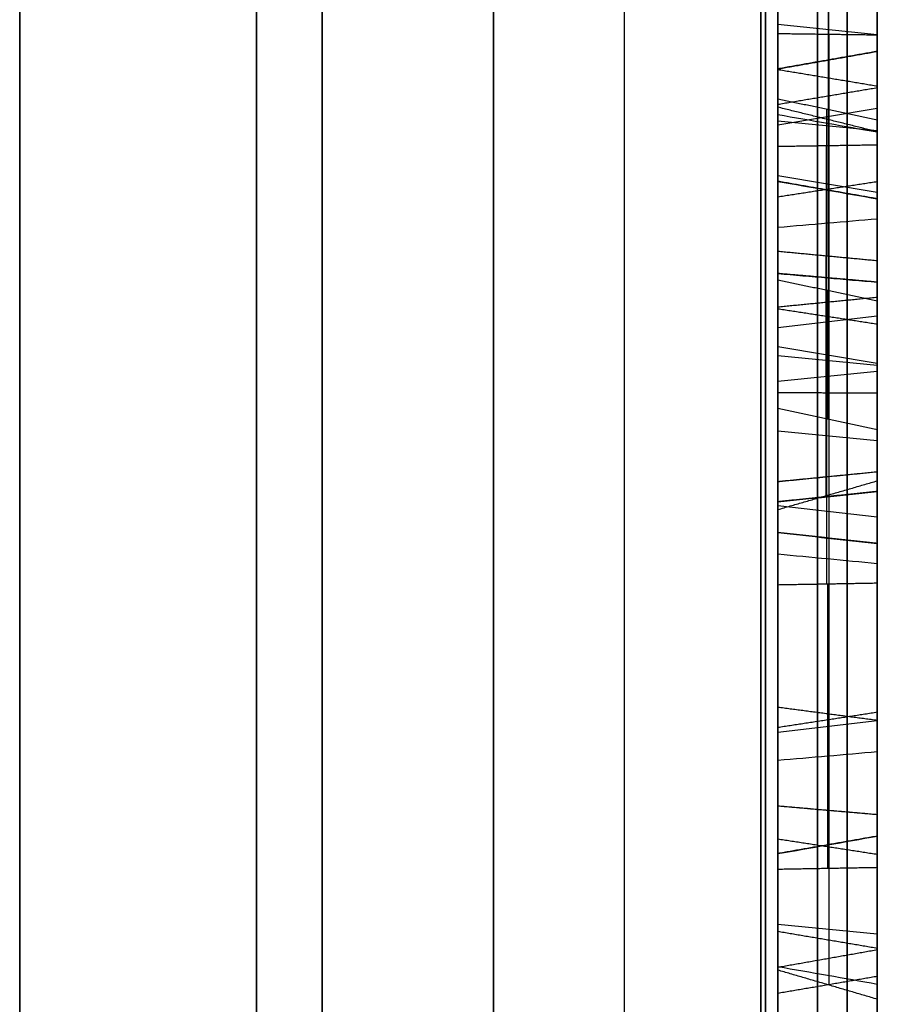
# Model space of a CAD drawing. Header units: millimetres. Extents: x 0 to 290, y -65 to 65.
# Tile 229 of 256: x 239.84 to 242, y 21.78 to 24.25. Entities that reach past the tile are written whole.
import ezdxf

# ---------------------------------------------------------------- set-up
doc = ezdxf.new("R2010")
doc.units = ezdxf.units.MM
doc.layers.add('Layer 01', color=7, linetype='Continuous', true_color=0x000000)

# ---------------------------------------------------------------- blocks, each defined once
blk = doc.blocks.new('Block 01')
at = {"layer": 'Layer 01'}
for p, q in [((239.8438, 13.8082, -36.9274), (239.8438, 35.2853, -36.9274)), ((239.8438, 13.8082, 36.9274), (239.8438, 35.2853, 36.9274)), ((242, 33.6033, 37.0708), (242, 16.0966, 37.0708)), ((241.8782, 23.9988, -33.6536), (241.8782, 25.766, -36.0245)), ((241.8768, 24.48, -36.9725), (241.8768, 23.5403, -33.978)), ((241.8775, 24.2132, -37.1492), (241.8775, 24.4801, -36.9725)), ((241.75, 24.4699, -39.8115), (241.75, 24.1308, -39.8115)), ((241.8768, 24.4578, -33.3119), (241.8768, 23.9991, -33.6537)), ((241.75, 24.2394, -33.5025), (242, 24.2131, -33.4671)), ((241.8786, 21.8243, -35.1134), (241.8786, 24.2132, -37.1495)), ((242, 24.0879, -37.0708), (242, 16.0966, -37.0708)), ((241.75, 23.9859, -35.4724), (242, 24.0279, -35.4592)), ((241.75, 24.0156, -35.5671), (241.75, 23.7461, -35.5671)), ((241.75, 24.0081, -41.0984), (241.75, 23.6687, -41.0984)), ((241.8725, 24.0259, -36.4776), (241.8725, 23.9341, -36.5383)), ((241.8732, 23.6562, -35.3655), (241.8732, 24.0257, -36.4775)), ((241.75, 23.9961, -36.5232), (242, 23.9718, -36.4864)), ((241.8714, 23.9341, -36.5385), (241.8714, 23.0544, -35.7634)), ((241.75, 23.8586, -35.9055), (242, 23.8167, -35.9194)), ((242, 23.8286, -35.9551), (242, 23.3063, -35.9551)), ((241.8716, 23.0545, -35.7634), (241.8716, 23.6564, -35.3651)), ((242, 23.6196, -41.0973), (242, 22.3655, -41.0973)), ((241.8725, 23.5709, -35.087), (241.8725, 22.8319, -35.5761)), ((241.875, 23.2465, -34.1729), (241.875, 23.5703, -35.0868)), ((241.8775, 23.5404, -33.9778), (241.8775, 23.246, -34.1727)), ((242, 23.5454, -35.4657), (242, 23.5454, -36.1658)), ((241.75, 23.4769, -36.1642), (242, 23.506, -36.1311)), ((241.75, 23.4292, -34.6225), (242, 23.3876, -34.6372)), ((241.75, 23.4064, -34.0934), (242, 23.3821, -34.0567)), ((241.75, 23.3424, -35.5471), (242, 23.3668, -35.5839)), ((241.75, 23.3123, -35.5671), (241.75, 22.8846, -35.5671)), ((241.75, 23.2174, -35.3468), (242, 23.193, -35.3101)), ((241.75, 23.1578, -36.2202), (241.75, 23.1578, -35.883)), ((241.75, 23.1578, -35.6693), (241.75, 23.1578, -35.3863)), ((241.75, 23.0297, -36.111), (242, 23.0011, -36.1446)), ((241.75, 23.0003, -39.7832), (241.75, 23.0003, -40.1233)), ((241.75, 23.0003, -42.087), (241.75, 23.0003, -42.423)), ((242, 23.0009, -40.1829), (242, 23.0009, -42.0297)), ((241.875, 22.8319, -35.5755), (241.875, 22.1172, -34.9203)), ((239.8438, 22.8132, -45.6973), (239.8438, 22.8132, -32.1537)), ((239.8438, 22.8132, 32.1537), (239.8438, 22.8132, 45.6973)), ((241.75, 22.7901, -35.5671), (241.75, 22.3915, -35.5671)), ((242, 22.8, -33.3693), (242, 22.8, -35.5163)), ((242, 22.8, -35.9731), (242, 22.8, -39.6629)), ((242, 22.8, -42.3494), (242, 22.8, -44.5376)), ((242, 22.8, 44.5376), (242, 22.8, 33.3692)), ((241.75, 22.4597, -35.2642), (242, 22.4895, -35.2317)), ((241.75, 22.3176, -41.0984), (241.75, 21.9808, -41.0984)), ((241.8785, 22.1172, -34.9196), (241.8785, 21.8243, -35.1134)), ((241.75, 21.9774, -35.0393), (242, 21.953, -35.0025))]:
    blk.add_line(p, q, dxfattribs=at)
at = {"layer": 'Layer 01', "extrusion": (1, 2.40078e-09, -4.15826e-09)}
blk.add_arc((0, 0, 239.8438), 51.0753, 275.64333, 324.35667, dxfattribs=at)
at = {"layer": 'Layer 01', "extrusion": (-1, -2.40078e-09, -4.15826e-09)}
blk.add_arc((0, 0, -239.8438), 51.0753, 95.64333, 144.35667, dxfattribs=at)
at = {"layer": 'Layer 01', "extrusion": (-1, 1.14899e-31, 3.37662e-17)}
for start, end in [(215.66946, 264.33054), (95.66946, 144.33054)]:
    blk.add_arc((0, 0, -240.4394), 51.0545, start, end, dxfattribs=at)
at = {"layer": 'Layer 01', "extrusion": (1, 4.58683e-14, -8.07993e-14)}
blk.add_arc((0, 0, 241.0349), 51.0337, 275.69573, 324.30427, dxfattribs=at)
at = {"layer": 'Layer 01', "extrusion": (1, 4.70401e-14, 8.01228e-14)}
blk.add_arc((0, 0, 241.0349), 51.0337, 35.69573, 84.30427, dxfattribs=at)
at = {"layer": 'Layer 01', "extrusion": (1, -1.73004e-15, 1.24376e-15)}
blk.add_arc((0, 0, 239.8438), 39.4246, 275.71323, 324.28677, dxfattribs=at)
at = {"layer": 'Layer 01', "extrusion": (1, -2.12112e-16, -2.12014e-15)}
blk.add_arc((0, 0, 239.8438), 39.4246, 35.71323, 84.28677, dxfattribs=at)
at = {"layer": 'Layer 01', "extrusion": (-1, 0, 0)}
for start, end in [(95.8461, 144.15517), (215.8461, 264.15517)]:
    blk.add_arc((0, 0, -240.6041), 39.3945, start, end, dxfattribs=at)
at = {"layer": 'Layer 01', "extrusion": (-1, 1.81362e-10, -3.14134e-10)}
blk.add_arc((0, 0, -241.7071), 39.7071, 217.05776, 262.94224, dxfattribs=at)
at = {"layer": 'Layer 01', "extrusion": (-1, 1.81357e-10, 3.14112e-10)}
blk.add_arc((0, 0, -241.7071), 39.7071, 97.05776, 142.94224, dxfattribs=at)
at = {"layer": 'Layer 01', "extrusion": (1, -6.98079e-10, 5.60357e-09)}
blk.add_arc((0, 0, 241.3644), 39.3644, 277.10119, 322.89881, dxfattribs=at)
at = {"layer": 'Layer 01', "extrusion": (-1, 3.29704e-09, 5.71067e-09)}
blk.add_arc((0, 0, -241.3644), 39.3644, 97.10119, 142.89881, dxfattribs=at)
at = {"layer": 'Layer 01'}
for points, weights in [([(241.7193, 41.1984, -29.5994), (241.7193, 32.5666, -41.6136), (241.7193, 19.7551, -49.0103), (241.7193, 5.0346, -50.4785)], [0.85966990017, 0.808876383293, 0.808876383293, 0.85966990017]), ([(241.7193, 5.0346, 50.4785), (241.7193, 19.7551, 49.0103), (241.7193, 32.5666, 41.6136), (241.7193, 41.1984, 29.5994)], [0.859669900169, 0.808876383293, 0.808876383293, 0.859669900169]), ([(241.924, 31.9465, -24.1239), (241.924, 25.3284, -32.888), (241.924, 15.8176, -38.3791), (241.924, 4.9187, -39.7285)], [0.961939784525, 0.911212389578, 0.911212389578, 0.961939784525]), ([(241.924, 4.9187, 39.7285), (241.924, 15.8176, 38.3791), (241.924, 25.3284, 32.888), (241.924, 31.9465, 24.1239)], [0.961939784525, 0.911212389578, 0.911212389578, 0.961939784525])]:
    blk.add_rational_spline(points, weights, degree=3, dxfattribs=at)
for points, knots in [([(242, 40.6342, -29.1941), (242, 39.6103, -30.6193), (242, 37.9715, -32.6655), (242, 35.8795, -34.8925), (242, 34.7885, -35.9659), (242, 34.2317, -36.4926), (242, 33.9907, -36.7162), (242, 33.8295, -36.8647), (242, 33.75, -36.9375), (242, 33.0073, -37.6132), (242, 31.9942, -38.4864), (242, 30.7726, -39.4567), (242, 30.2405, -39.8622), (242, 29.8839, -40.1303), (242, 29.7056, -40.2624), (242, 28.075, -41.4542), (242, 26.5719, -42.4333), (242, 24.2398, -43.7798), (242, 23.0572, -44.4209), (242, 21.6486, -45.1124), (242, 21.0387, -45.3967), (242, 20.6308, -45.5835), (242, 20.4248, -45.6761), (242, 19.4044, -46.127), (242, 18.1671, -46.6346), (242, 16.7011, -47.1684), (242, 15.9625, -47.4207), (242, 15.6447, -47.5257), (242, 15.4326, -47.5949), (242, 15.3246, -47.6298), (242, 11.8767, -48.7309), (242, 8.4585, -49.4389), (242, 4.9657, -49.7873)], [0, 0, 0, 0, 5.309603, 7.964405, 9.291805, 9.955506, 10.287356, 10.287356, 10.619206, 10.619206, 13.274008, 14.601409, 15.265109, 15.265109, 15.928809, 15.928809, 21.238412, 21.238412, 23.893214, 25.220615, 25.884315, 25.884315, 26.548016, 26.548016, 29.202817, 30.530218, 31.193918, 31.525769, 31.525769, 31.857619, 31.857619, 42.476825, 42.476825, 42.476825, 42.476825]), ([(242, 4.9657, 49.7873), (242, 6.7119, 49.6131), (242, 9.3034, 49.217), (242, 12.278, 48.5188), (242, 13.7531, 48.1107), (242, 14.4876, 47.8918), (242, 14.8018, 47.7949), (242, 15.0111, 47.7296), (242, 15.1138, 47.6971), (242, 16.0703, 47.3917), (242, 17.333, 46.951), (242, 18.7842, 46.3782), (242, 19.4015, 46.1201), (242, 19.8119, 45.9453), (242, 20.0155, 45.857), (242, 21.8629, 45.0407), (242, 23.4623, 44.2286), (242, 25.7946, 42.8822), (242, 26.941, 42.1785), (242, 28.2442, 41.3044), (242, 28.7953, 40.9184), (242, 29.1611, 40.6585), (242, 29.3443, 40.5265), (242, 30.2449, 39.8682), (242, 31.3032, 39.0504), (242, 32.4985, 38.0477), (242, 33.0863, 37.5342), (242, 33.3361, 37.3115), (242, 33.5021, 37.1625), (242, 33.5863, 37.0864), (242, 36.2639, 34.6509), (242, 38.5861, 32.0447), (242, 40.6342, 29.1941)], [0, 0, 0, 0, 5.309603, 7.964405, 9.291805, 9.955506, 10.287356, 10.287356, 10.619206, 10.619206, 13.274008, 14.601409, 15.265109, 15.265109, 15.928809, 15.928809, 21.238412, 21.238412, 23.893214, 25.220615, 25.884315, 25.884315, 26.548016, 26.548016, 29.202817, 30.530218, 31.193918, 31.525769, 31.525769, 31.857619, 31.857619, 42.476825, 42.476825, 42.476825, 42.476825]), ([(242, 4.9657, -40.108), (242, 6.2947, -39.9434), (242, 8.2665, -39.5997), (242, 10.5286, -39.029), (242, 11.6501, -38.7013), (242, 12.2085, -38.5268), (242, 12.4473, -38.4497), (242, 12.6063, -38.3979), (242, 12.6842, -38.3722), (242, 15.3587, -37.4819), (242, 17.8399, -36.3664), (242, 21.3907, -34.3164), (242, 23.1057, -33.2074), (242, 25.0007, -31.7665), (242, 25.9218, -31.0093), (242, 26.3758, -30.6216), (242, 26.5689, -30.4534), (242, 26.6974, -30.3409), (242, 26.7627, -30.2832), (242, 28.8286, -28.4499), (242, 30.6374, -26.4921), (242, 32.2517, -24.3544)], [0, 0, 0, 0, 4.049899, 6.074849, 7.087324, 7.593561, 7.84668, 7.84668, 8.099798, 8.099798, 16.199597, 16.199597, 20.249496, 22.274446, 23.28692, 23.793158, 24.046277, 24.046277, 24.299395, 24.299395, 32.399194, 32.399194, 32.399194, 32.399194]), ([(242, 32.2517, 24.3544), (242, 31.4447, 25.4231), (242, 30.1611, 26.9588), (242, 28.5358, 28.6325), (242, 27.6912, 29.4399), (242, 27.2609, 29.8362), (242, 27.0748, 30.0045), (242, 26.9504, 30.1163), (242, 26.8892, 30.171), (242, 24.7809, 32.042), (242, 22.5743, 33.633), (242, 19.0235, 35.6831), (242, 17.2056, 36.6138), (242, 15.0103, 37.5345), (242, 13.894, 37.9536), (242, 13.3312, 38.1529), (242, 13.089, 38.2361), (242, 12.9273, 38.291), (242, 12.8447, 38.3188), (242, 10.224, 39.1913), (242, 7.6241, 39.7788), (242, 4.9657, 40.108)], [0, 0, 0, 0, 4.049899, 6.074849, 7.087324, 7.593561, 7.84668, 7.84668, 8.099798, 8.099798, 16.199597, 16.199597, 20.249496, 22.274446, 23.28692, 23.793158, 24.046277, 24.046277, 24.299395, 24.299395, 32.399194, 32.399194, 32.399194, 32.399194]), ([(241.75, 24.0113, -39.2909), (241.75, 23.9858, -38.964), (241.75, 24.1049, -38.7249), (241.75, 24.3794, -38.554), (241.75, 24.3794, -38.554), (241.75, 24.3795, -38.554), (241.75, 24.3795, -38.5539)], [-0.9184209, -0.9184209, -0.9184209, -0.9184209, -0.0001429, -0.0001429, -0.0001429, 0, 0, 0, 0]), ([(241.85, 24.3701, -38.539), (241.85, 24.3701, -38.539), (241.85, 24.3701, -38.539), (241.85, 24.3701, -38.5391), (241.85, 24.0905, -38.7132), (241.85, 23.9678, -38.9596), (241.85, 23.9937, -39.2923)], [0.0098135, 0.0098135, 0.0098135, 0.0098135, 0.009901, 0.009901, 0.009901, 0.9999279, 0.9999279, 0.9999279, 0.9999279]), ([(241.85, 23.7366, -42.4104), (241.85, 24.022, -42.2477), (241.85, 24.1578, -42.0077), (241.85, 24.1443, -41.6857), (241.85, 24.1443, -41.6857), (241.85, 24.1443, -41.6857), (241.85, 24.1443, -41.6856)], [0.0001753, 0.0001753, 0.0001753, 0.0001753, 0.990099, 0.990099, 0.990099, 0.9901769, 0.9901769, 0.9901769, 0.9901769]), ([(241.75, 24.1267, -41.6863), (241.75, 24.1267, -41.6864), (241.75, 24.1267, -41.6864), (241.75, 24.1267, -41.6865), (241.75, 24.1399, -42.0023), (241.75, 24.0083, -42.2352), (241.75, 23.7279, -42.395)], [0, 0, 0, 0, 0.0001268, 0.0001268, 0.0001268, 0.9064816, 0.9064816, 0.9064816, 0.9064816]), ([(241.75, 23.8441, -41.6639), (241.75, 23.8441, -41.6639), (241.75, 23.8441, -41.664), (241.75, 23.8441, -41.6641), (241.75, 23.8704, -41.9016), (241.75, 23.7956, -42.085), (241.75, 23.6126, -42.189), (241.75, 23.6126, -42.1891), (241.75, 23.6125, -42.1891), (241.75, 23.6124, -42.1892)], [0, 0, 0, 0, 0.0002596, 0.0002596, 0.0002596, 0.6477414, 0.6477414, 0.6477414, 0.647997, 0.647997, 0.647997, 0.647997]), ([(241.75, 23.5233, -40.8146), (241.75, 23.7088, -41.1452), (241.75, 23.8149, -41.4258), (241.75, 23.844, -41.6636), (241.75, 23.844, -41.6637), (241.75, 23.844, -41.6638), (241.75, 23.8441, -41.6639)], [0, 0, 0, 0, 0.9186503, 0.9186503, 0.9186503, 0.9189099, 0.9189099, 0.9189099, 0.9189099]), ([(241.85, 23.8265, -41.6659), (241.85, 23.8265, -41.666), (241.85, 23.8266, -41.666), (241.85, 23.8266, -41.6661), (241.85, 23.8523, -41.8989), (241.85, 23.78, -42.0736), (241.85, 23.6039, -42.1737), (241.85, 23.6039, -42.1737), (241.85, 23.6038, -42.1738), (241.85, 23.6038, -42.1738)], [0.0095835, 0.0095835, 0.0095835, 0.0095835, 0.0098039, 0.0098039, 0.0098039, 0.9901961, 0.9901961, 0.9901961, 0.9904341, 0.9904341, 0.9904341, 0.9904341]), ([(241.75, 23.089, -39.8375), (241.75, 23.0891, -39.8375), (241.75, 23.0891, -39.8376), (241.75, 23.0892, -39.8376), (241.75, 23.3623, -40.0211), (241.75, 23.6013, -40.2945), (241.75, 23.8046, -40.6567)], [-1.10778, -1.10778, -1.10778, -1.10778, -1.107588, -1.107588, -1.107588, 0, 0, 0, 0]), ([(241.85, 23.508, -40.8232), (241.85, 23.6928, -41.1526), (241.85, 23.7978, -41.4314), (241.85, 23.8265, -41.6657), (241.85, 23.8265, -41.6658), (241.85, 23.8265, -41.6659), (241.85, 23.8265, -41.6659)], [0, 0, 0, 0, 0.990099, 0.990099, 0.990099, 0.9903136, 0.9903136, 0.9903136, 0.9903136]), ([(241.85, 23.82, -40.6481), (241.85, 23.6157, -40.284), (241.85, 23.375, -40.0083), (241.85, 23.099, -39.823), (241.85, 23.099, -39.823), (241.85, 23.0989, -39.8229), (241.85, 23.0989, -39.8229)], [0, 0, 0, 0, 0.990099, 0.990099, 0.990099, 0.9902144, 0.9902144, 0.9902144, 0.9902144]), ([(241.75, 23.6124, -42.1892), (241.75, 23.6123, -42.1892), (241.75, 23.6123, -42.1893), (241.75, 23.6122, -42.1893), (241.75, 23.4308, -42.2897), (241.75, 23.2342, -42.259), (241.75, 23.0389, -42.1174), (241.75, 23.0388, -42.1173), (241.75, 23.0387, -42.1172), (241.75, 23.0385, -42.1171)], [0, 0, 0, 0, 0.0002556, 0.0002556, 0.0002556, 0.6478352, 0.6478352, 0.6478352, 0.648291, 0.648291, 0.648291, 0.648291]), ([(241.85, 23.6038, -42.1738), (241.85, 23.6037, -42.1738), (241.85, 23.6037, -42.1738), (241.85, 23.6037, -42.1739), (241.85, 23.4292, -42.2704), (241.85, 23.241, -42.2422), (241.85, 23.0493, -42.1031), (241.85, 23.0492, -42.1031), (241.85, 23.0491, -42.103), (241.85, 23.049, -42.103)], [0.009543, 0.009543, 0.009543, 0.009543, 0.0098039, 0.0098039, 0.0098039, 0.9901961, 0.9901961, 0.9901961, 0.9905666, 0.9905666, 0.9905666, 0.9905666]), ([(241.75, 22.9616, -40.091), (241.75, 22.9616, -40.091), (241.75, 22.9616, -40.091), (241.75, 22.9616, -40.091), (241.75, 23.1509, -40.2426), (241.75, 23.3373, -40.4831), (241.75, 23.5233, -40.8146)], [0, 0, 0, 0, 0.0000955, 0.0000955, 0.0000955, 0.9269744, 0.9269744, 0.9269744, 0.9269744]), ([(241.85, 22.9506, -40.1047), (241.85, 22.9506, -40.1048), (241.85, 22.9506, -40.1048), (241.85, 22.9506, -40.1048), (241.85, 23.1372, -40.2542), (241.85, 23.3226, -40.4929), (241.85, 23.508, -40.8232)], [0.0098204, 0.0098204, 0.0098204, 0.0098204, 0.009901, 0.009901, 0.009901, 1, 1, 1, 1]), ([(241.75, 22.274, -39.8041), (241.75, 22.274, -39.8041), (241.75, 22.2741, -39.8041), (241.75, 22.2741, -39.804), (241.75, 22.5547, -39.6454), (241.75, 22.8222, -39.655), (241.75, 23.0889, -39.8374), (241.75, 23.0889, -39.8374), (241.75, 23.089, -39.8375), (241.75, 23.089, -39.8375)], [-0.9134529, -0.9134529, -0.9134529, -0.9134529, -0.91331, -0.91331, -0.91331, -0.0001917, -0.0001917, -0.0001917, 0, 0, 0, 0]), ([(241.85, 23.0989, -39.8229), (241.85, 23.0989, -39.8229), (241.85, 23.0988, -39.8229), (241.85, 23.0988, -39.8229), (241.85, 22.8271, -39.6369), (241.85, 22.5512, -39.6271), (241.85, 22.2654, -39.7887), (241.85, 22.2654, -39.7887), (241.85, 22.2654, -39.7887), (241.85, 22.2654, -39.7887)], [0.009691, 0.009691, 0.009691, 0.009691, 0.0098039, 0.0098039, 0.0098039, 0.9901961, 0.9901961, 0.9901961, 0.9902798, 0.9902798, 0.9902798, 0.9902798]), ([(241.75, 23.0385, -42.1171), (241.75, 23.0384, -42.117), (241.75, 23.0383, -42.1169), (241.75, 23.0382, -42.1168), (241.75, 22.8453, -41.9707), (241.75, 22.6578, -41.7352), (241.75, 22.4722, -41.4045)], [0, 0, 0, 0, 0.0004558, 0.0004558, 0.0004558, 0.922739, 0.922739, 0.922739, 0.922739]), ([(241.85, 23.049, -42.103), (241.85, 23.049, -42.1029), (241.85, 23.0489, -42.1028), (241.85, 23.0488, -42.1028), (241.85, 22.8588, -41.9588), (241.85, 22.6725, -41.7254), (241.85, 22.4876, -41.3958)], [0.0095156, 0.0095156, 0.0095156, 0.0095156, 0.009901, 0.009901, 0.009901, 1, 1, 1, 1]), ([(241.75, 22.3895, -40.01), (241.75, 22.5727, -39.9046), (241.75, 22.7692, -39.9382), (241.75, 22.9615, -40.0909), (241.75, 22.9615, -40.0909), (241.75, 22.9615, -40.0909), (241.75, 22.9616, -40.091)], [0, 0, 0, 0, 0.6562134, 0.6562134, 0.6562134, 0.6563089, 0.6563089, 0.6563089, 0.6563089]), ([(241.85, 22.3981, -40.0253), (241.85, 22.5741, -39.9241), (241.85, 22.7617, -39.9548), (241.85, 22.9505, -40.1047), (241.85, 22.9505, -40.1047), (241.85, 22.9505, -40.1047), (241.85, 22.9506, -40.1047)], [0.0004782, 0.0004782, 0.0004782, 0.0004782, 0.990099, 0.990099, 0.990099, 0.990176, 0.990176, 0.990176, 0.990176]), ([(241.75, 22.4722, -41.4045), (241.75, 22.286, -41.0727), (241.75, 22.1806, -40.7864), (241.75, 22.1548, -40.5428), (241.75, 22.1547, -40.5427), (241.75, 22.1547, -40.5426), (241.75, 22.1547, -40.5425)], [0, 0, 0, 0, 0.9304659, 0.9304659, 0.9304659, 0.9307464, 0.9307464, 0.9307464, 0.9307464]), ([(241.85, 22.4876, -41.3958), (241.85, 22.3021, -41.0654), (241.85, 22.1978, -40.7809), (241.85, 22.1723, -40.5409), (241.85, 22.1723, -40.5409), (241.85, 22.1723, -40.5408), (241.85, 22.1723, -40.5408)], [0, 0, 0, 0, 0.990099, 0.990099, 0.990099, 0.9903257, 0.9903257, 0.9903257, 0.9903257]), ([(241.85, 22.1723, -40.5408), (241.85, 22.1723, -40.5407), (241.85, 22.1723, -40.5407), (241.85, 22.1723, -40.5406), (241.85, 22.1496, -40.2981), (241.85, 22.2228, -40.1212), (241.85, 22.3981, -40.0253)], [0.0096698, 0.0096698, 0.0096698, 0.0096698, 0.009901, 0.009901, 0.009901, 0.9994733, 0.9994733, 0.9994733, 0.9994733]), ([(241.75, 22.1547, -40.5425), (241.75, 22.1547, -40.5424), (241.75, 22.1547, -40.5423), (241.75, 22.1547, -40.5422), (241.75, 22.1317, -40.2956), (241.75, 22.2069, -40.1099), (241.75, 22.3895, -40.01)], [0, 0, 0, 0, 0.0002804, 0.0002804, 0.0002804, 0.6565458, 0.6565458, 0.6565458, 0.6565458]), ([(241.75, 21.8702, -40.5222), (241.75, 21.8607, -40.1944), (241.75, 21.9914, -39.9615), (241.75, 22.2739, -39.8042), (241.75, 22.2739, -39.8042), (241.75, 22.2739, -39.8041), (241.75, 22.274, -39.8041)], [-0.9184209, -0.9184209, -0.9184209, -0.9184209, -0.0001429, -0.0001429, -0.0001429, 0, 0, 0, 0]), ([(241.85, 22.2654, -39.7887), (241.85, 22.2653, -39.7887), (241.85, 22.2653, -39.7888), (241.85, 22.2653, -39.7888), (241.85, 21.9775, -39.949), (241.85, 21.8429, -40.1891), (241.85, 21.8526, -40.5227)], [0.0098135, 0.0098135, 0.0098135, 0.0098135, 0.009901, 0.009901, 0.009901, 0.9999279, 0.9999279, 0.9999279, 0.9999279]), ([(241.85, 21.4434, -43.6245), (241.85, 21.7365, -43.476), (241.85, 21.8839, -43.2429), (241.85, 21.8861, -42.9207), (241.85, 21.8861, -42.9206), (241.85, 21.8861, -42.9206), (241.85, 21.8861, -42.9206)], [0.0001753, 0.0001753, 0.0001753, 0.0001753, 0.990099, 0.990099, 0.990099, 0.9901769, 0.9901769, 0.9901769, 0.9901769]), ([(241.75, 21.8685, -42.9204), (241.75, 21.8685, -42.9205), (241.75, 21.8685, -42.9205), (241.75, 21.8685, -42.9205), (241.75, 21.8663, -43.2366), (241.75, 21.7234, -43.4628), (241.75, 21.4356, -43.6088)], [0, 0, 0, 0, 0.0001268, 0.0001268, 0.0001268, 0.9064816, 0.9064816, 0.9064816, 0.9064816])]:
    blk.add_open_spline(points, degree=3, knots=knots, dxfattribs=at)
for points, degree in [([(241.75, 25.7706, -35.9929), (241.75, 24.9005, -34.8256), (241.75, 24.0304, -33.6583)], 2), ([(242, 25.7616, -36.0546), (242, 24.8652, -34.8519), (242, 23.9687, -33.6493)], 2), ([(242, 23.5524, -33.9439), (242, 24.029, -35.4627), (242, 24.5056, -36.9816)], 2), ([(242, 24.5056, -36.9816), (242, 24.3586, -37.0789), (242, 24.2115, -37.1762)], 2), ([(241.75, 24.0304, -33.6583), (241.75, 24.2508, -33.494), (241.75, 24.4712, -33.3297)], 2), ([(241.75, 24.4536, -36.9631), (241.75, 23.9908, -35.4881), (241.75, 23.5279, -34.013)], 2), ([(241.75, 24.2149, -37.1211), (241.75, 24.3343, -37.0421), (241.75, 24.4536, -36.9631)], 2), ([(242, 23.9687, -33.6493), (242, 24.2067, -33.4719), (242, 24.4447, -33.2945)], 2), ([(241.75, 24.3824, -40.3141), (241.75, 24.1618, -39.9625), (241.75, 24.0389, -39.6202), (241.75, 24.0113, -39.2909)], 3), ([(241.85, 23.9937, -39.2923), (241.85, 24.0216, -39.625), (241.85, 24.1457, -39.97), (241.85, 24.3674, -40.3235)], 3), ([(242, 23.9674, -39.2944), (242, 23.9407, -38.953), (242, 24.0688, -38.6955), (242, 24.3561, -38.5166)], 3), ([(242, 24.345, -40.3375), (242, 24.1215, -39.9813), (242, 23.9957, -39.6322), (242, 23.9674, -39.2944)], 3), ([(242, 24.2115, -37.1762), (241.875, 24.2132, -37.1487), (241.75, 24.2149, -37.1211)], 2), ([(241.75, 21.8619, -35.1157), (241.75, 23.0384, -36.1184), (241.75, 24.2149, -37.1211)], 2), ([(242, 24.2115, -37.1762), (242, 23.0001, -36.1438), (242, 21.7887, -35.1113)], 2), ([(242, 24.1708, -41.6846), (242, 24.1846, -42.0159), (242, 24.0426, -42.2665), (242, 23.7495, -42.4335)], 3), ([(241.75, 24.1267, -41.6863), (241.875, 24.1487, -41.6855), (242, 24.1708, -41.6846)], 2), ([(242, 24.1708, -41.6846), (241.875, 24.1488, -41.6855), (241.75, 24.1267, -41.6865)], 2), ([(242, 23.8431, -40.6351), (242, 24.0484, -41.001), (242, 24.1577, -41.3503), (242, 24.1708, -41.6846)], 3), ([(241.75, 23.8046, -40.6567), (241.75, 24.0074, -41.018), (241.75, 24.114, -41.3605), (241.75, 24.1267, -41.6863)], 3), ([(241.85, 24.1443, -41.6856), (241.85, 24.1315, -41.3564), (241.85, 24.0238, -41.0112), (241.85, 23.82, -40.6481)], 3), ([(242, 24.083, -39.8091), (241.875, 24.1037, -39.8016), (241.75, 24.1245, -39.7941)], 2), ([(242, 24.079, -41.1717), (241.875, 24.058, -41.1783), (241.75, 24.0369, -41.1848)], 2), ([(241.75, 23.6679, -35.3317), (241.75, 23.8597, -35.9091), (241.75, 24.0516, -36.4864)], 2), ([(241.75, 24.0516, -36.4864), (241.875, 24.0254, -36.4774), (242, 23.9991, -36.4683)], 2), ([(241.75, 24.0516, -36.4864), (241.75, 23.9919, -36.5259), (241.75, 23.9323, -36.5654)], 2), ([(242, 23.9687, -33.6493), (241.875, 23.9996, -33.6538), (241.75, 24.0304, -33.6583)], 2), ([(242, 23.9674, -39.2944), (241.9167, 23.982, -39.2932), (241.8333, 23.9967, -39.2921), (241.75, 24.0113, -39.2909)], 3), ([(242, 23.6442, -35.4003), (242, 23.8217, -35.9343), (242, 23.9991, -36.4683)], 2), ([(242, 23.9991, -36.4683), (242, 23.9676, -36.4892), (242, 23.9361, -36.51)], 2), ([(241.75, 23.9323, -36.5654), (241.875, 23.9342, -36.5377), (242, 23.9361, -36.51)], 2), ([(241.75, 23.9323, -36.5654), (241.75, 23.4758, -36.1632), (241.75, 23.0193, -35.761)], 2), ([(242, 23.9361, -36.51), (242, 23.5139, -36.138), (242, 23.0916, -35.766)], 2), ([(241.75, 23.8441, -41.6639), (241.8333, 23.8295, -41.6656), (241.9167, 23.8149, -41.6673), (242, 23.8003, -41.669)], 3), ([(242, 23.8003, -41.669), (241.875, 23.8222, -41.6665), (241.75, 23.8441, -41.6641)], 2), ([(242, 23.8003, -41.669), (241.875, 23.8222, -41.6663), (241.75, 23.844, -41.6636)], 2), ([(242, 23.8431, -40.6351), (241.875, 23.8239, -40.6459), (241.75, 23.8046, -40.6567)], 2), ([(242, 23.1137, -39.801), (242, 23.3939, -39.9892), (242, 23.6373, -40.2684), (242, 23.8431, -40.6351)], 3), ([(242, 23.8003, -41.669), (242, 23.8253, -41.8948), (242, 23.7565, -42.0565), (242, 23.5908, -42.1507)], 3), ([(242, 23.4849, -40.8362), (242, 23.6687, -41.1638), (242, 23.7722, -41.4398), (242, 23.8003, -41.669)], 3), ([(242, 23.7495, -42.4335), (241.9167, 23.7423, -42.4206), (241.8333, 23.7351, -42.4078), (241.75, 23.7279, -42.395)], 3), ([(241.85, 22.8975, -42.3849), (241.85, 23.1733, -42.5603), (241.85, 23.4481, -42.5698), (241.85, 23.7366, -42.4104)], 3), ([(242, 23.7495, -42.4335), (242, 23.4533, -42.5972), (242, 23.1664, -42.5873), (242, 22.8832, -42.4072)], 3), ([(241.75, 23.7279, -42.395), (241.75, 23.4446, -42.5515), (241.75, 23.1779, -42.5423), (241.75, 22.9071, -42.3701)], 3), ([(242, 23.6442, -35.4003), (241.875, 23.656, -35.366), (241.75, 23.6679, -35.3317)], 2), ([(241.75, 23.0193, -35.761), (241.75, 23.3436, -35.5464), (241.75, 23.6679, -35.3317)], 2), ([(242, 23.0916, -35.766), (242, 23.3679, -35.5831), (242, 23.6442, -35.4003)], 2), ([(242, 23.5908, -42.1507), (241.875, 23.6017, -42.1699), (241.75, 23.6126, -42.189)], 2), ([(241.75, 23.6124, -42.1892), (241.8333, 23.6052, -42.1764), (241.9167, 23.598, -42.1635), (242, 23.5908, -42.1507)], 3), ([(242, 23.5908, -42.1507), (241.875, 23.6015, -42.17), (241.75, 23.6122, -42.1893)], 2), ([(241.75, 23.273, -34.1817), (241.75, 23.4349, -34.6387), (241.75, 23.5969, -35.0957)], 2), ([(241.75, 23.5969, -35.0957), (241.875, 23.5703, -35.0868), (242, 23.5438, -35.0779)], 2), ([(241.75, 23.5969, -35.0957), (241.75, 23.2133, -35.3495), (241.75, 22.8297, -35.6034)], 2), ([(242, 23.5908, -42.1507), (242, 23.427, -42.2414), (242, 23.2512, -42.217), (242, 23.0648, -42.0817)], 3), ([(242, 23.5524, -33.9439), (241.875, 23.5402, -33.9785), (241.75, 23.5279, -34.013)], 2), ([(242, 23.22, -34.164), (242, 23.3862, -34.054), (242, 23.5524, -33.9439)], 2), ([(242, 23.5438, -35.0779), (242, 23.3819, -34.6209), (242, 23.22, -34.164)], 2), ([(242, 22.8341, -35.5476), (242, 23.189, -35.3128), (242, 23.5438, -35.0779)], 2), ([(241.75, 23.5279, -34.013), (241.75, 23.4005, -34.0974), (241.75, 23.273, -34.1817)], 2), ([(242, 23.4849, -40.8362), (241.875, 23.5041, -40.8254), (241.75, 23.5233, -40.8146)], 2), ([(242, 22.9341, -40.1254), (242, 23.1166, -40.2717), (242, 23.3005, -40.5076), (242, 23.4849, -40.8362)], 3), ([(242, 23.3115, -42.5493), (241.875, 23.3122, -42.5275), (241.75, 23.3128, -42.5058)], 2), ([(242, 23.22, -34.164), (241.875, 23.2465, -34.1729), (241.75, 23.273, -34.1817)], 2), ([(242, 23.1137, -39.801), (241.9167, 23.1055, -39.8132), (241.8333, 23.0973, -39.8253), (241.75, 23.089, -39.8375)], 3), ([(242, 23.1137, -39.801), (241.875, 23.1013, -39.8192), (241.75, 23.0889, -39.8374)], 2), ([(242, 23.1137, -39.801), (241.875, 23.1015, -39.8193), (241.75, 23.0892, -39.8376)], 2), ([(242, 22.2524, -39.7657), (242, 22.5461, -39.5996), (242, 22.8344, -39.6099), (242, 23.1137, -39.801)], 3), ([(241.75, 23.0193, -35.761), (241.875, 23.0554, -35.7635), (242, 23.0916, -35.766)], 2), ([(241.75, 23.0385, -42.1171), (241.8333, 23.0473, -42.1053), (241.9167, 23.056, -42.0935), (242, 23.0648, -42.0817)], 3), ([(242, 23.0648, -42.0817), (241.875, 23.0518, -42.0995), (241.75, 23.0389, -42.1174)], 2), ([(242, 23.0648, -42.0817), (241.875, 23.0515, -42.0993), (241.75, 23.0382, -42.1168)], 2), ([(242, 23.0648, -42.0817), (242, 22.8791, -41.941), (242, 22.6945, -41.7105), (242, 22.5106, -41.3829)], 3), ([(241.75, 22.9616, -40.091), (241.8333, 22.9524, -40.1024), (241.9167, 22.9432, -40.1139), (242, 22.9341, -40.1254)], 3), ([(242, 22.9341, -40.1254), (241.875, 22.9479, -40.1082), (241.75, 22.9616, -40.091)], 2), ([(242, 22.9341, -40.1254), (241.875, 22.9478, -40.1082), (241.75, 22.9615, -40.0909)], 2), ([(242, 22.4111, -40.0484), (242, 22.5762, -39.9532), (242, 22.7506, -39.9797), (242, 22.9341, -40.1254)], 3), ([(242, 22.8832, -42.4072), (241.9167, 22.8912, -42.3948), (241.8333, 22.8991, -42.3825), (241.75, 22.9071, -42.3701)], 3), ([(241.75, 22.9071, -42.3701), (241.75, 22.6329, -42.1911), (241.75, 22.3934, -41.9233), (241.75, 22.1909, -41.5623)], 3), ([(241.85, 22.1755, -41.571), (241.85, 22.3792, -41.9339), (241.85, 22.6204, -42.204), (241.85, 22.8975, -42.3849)], 3), ([(242, 22.8832, -42.4072), (242, 22.6018, -42.2235), (242, 22.3577, -41.9497), (242, 22.1524, -41.5839)], 3), ([(242, 22.8341, -35.5476), (241.875, 22.8319, -35.5755), (241.75, 22.8297, -35.6034)], 2), ([(241.75, 22.8297, -35.6034), (241.75, 22.4724, -35.2758), (241.75, 22.115, -34.9482)], 2), ([(242, 22.1194, -34.8924), (242, 22.4768, -35.22), (242, 22.8341, -35.5476)], 2), ([(242, 22.4893, -42.0638), (241.875, 22.5057, -42.0492), (241.75, 22.5222, -42.0345)], 2), ([(241.75, 22.4722, -41.4045), (241.875, 22.4914, -41.3937), (242, 22.5106, -41.3829)], 2), ([(242, 22.5106, -41.3829), (242, 22.3262, -41.0543), (242, 22.2235, -40.7728), (242, 22.1986, -40.5381)], 3), ([(241.75, 22.3895, -40.01), (241.8333, 22.3967, -40.0228), (241.9167, 22.4039, -40.0356), (242, 22.4111, -40.0484)], 3), ([(242, 22.1986, -40.5381), (242, 22.1765, -40.3019), (242, 22.2467, -40.1381), (242, 22.4111, -40.0484)], 3), ([(242, 22.2524, -39.7657), (241.875, 22.2633, -39.7849), (241.75, 22.2741, -39.804)], 2), ([(242, 22.2524, -39.7657), (241.9167, 22.2596, -39.7785), (241.8333, 22.2668, -39.7913), (241.75, 22.274, -39.8041)], 3), ([(242, 22.2524, -39.7657), (241.875, 22.2631, -39.7849), (241.75, 22.2739, -39.8042)], 2), ([(242, 21.8262, -40.5236), (242, 21.8162, -40.1813), (242, 21.9567, -39.9303), (242, 22.2524, -39.7657)], 3), ([(241.75, 22.1547, -40.5425), (241.8333, 22.1693, -40.5411), (241.9167, 22.184, -40.5396), (242, 22.1986, -40.5381)], 3), ([(242, 22.1986, -40.5381), (241.875, 22.1767, -40.5405), (241.75, 22.1548, -40.5428)], 2), ([(242, 22.1986, -40.5381), (241.875, 22.1766, -40.5402), (241.75, 22.1547, -40.5422)], 2), ([(242, 22.1524, -41.5839), (241.875, 22.1717, -41.5731), (241.75, 22.1909, -41.5623)], 2), ([(241.75, 22.1909, -41.5623), (241.75, 21.9877, -41.2003), (241.75, 21.8817, -40.8525), (241.75, 21.8702, -40.5222)], 3), ([(241.85, 21.8526, -40.5227), (241.85, 21.8642, -40.8564), (241.85, 21.9713, -41.207), (241.85, 22.1755, -41.571)], 3), ([(242, 22.1524, -41.5839), (242, 21.9466, -41.2171), (242, 21.838, -40.8624), (242, 21.8262, -40.5236)], 3), ([(242, 22.1194, -34.8924), (241.875, 22.1172, -34.9203), (241.75, 22.115, -34.9482)], 2), ([(241.75, 22.115, -34.9482), (241.75, 21.9885, -35.032), (241.75, 21.8619, -35.1157)], 2), ([(242, 21.7887, -35.1113), (242, 21.9541, -35.0019), (242, 22.1194, -34.8924)], 2), ([(242, 21.9165, -41.0432), (241.875, 21.9376, -41.0368), (241.75, 21.9587, -41.0303)], 2), ([(242, 21.9126, -42.9208), (241.875, 21.8905, -42.9206), (241.75, 21.8685, -42.9204)], 2), ([(242, 21.9126, -42.9208), (241.875, 21.8905, -42.9207), (241.75, 21.8685, -42.9205)], 2), ([(242, 21.6365, -41.8566), (242, 21.8237, -42.232), (242, 21.9159, -42.5863), (242, 21.9126, -42.9208)], 3), ([(242, 21.9126, -42.9208), (242, 21.9102, -43.2525), (242, 21.7562, -43.4957), (242, 21.4552, -43.6482)], 3), ([(241.85, 21.8861, -42.9206), (241.85, 21.8894, -42.5911), (241.85, 21.7987, -42.2411), (241.85, 21.6129, -41.8684)], 3), ([(241.75, 21.5971, -41.8763), (241.75, 21.7819, -42.2471), (241.75, 21.8717, -42.5944), (241.75, 21.8685, -42.9204)], 3), ([(242, 21.8262, -40.5236), (241.9167, 21.8409, -40.5231), (241.8333, 21.8556, -40.5226), (241.75, 21.8702, -40.5222)], 3), ([(242, 21.7887, -35.1113), (241.875, 21.8253, -35.1135), (241.75, 21.8619, -35.1157)], 2), ([(242, 21.846, -42.4041), (241.875, 21.8247, -42.4096), (241.75, 21.8033, -42.4151)], 2)]:
    blk.add_open_spline(points, degree=degree, dxfattribs=at)

msp = doc.modelspace()

# ---------------------------------------------------------------- block references
at = {"layer": 'Layer 01'}
msp.add_blockref('Block 01', (0, 0), dxfattribs=at)

doc.saveas('drawing.dxf')
